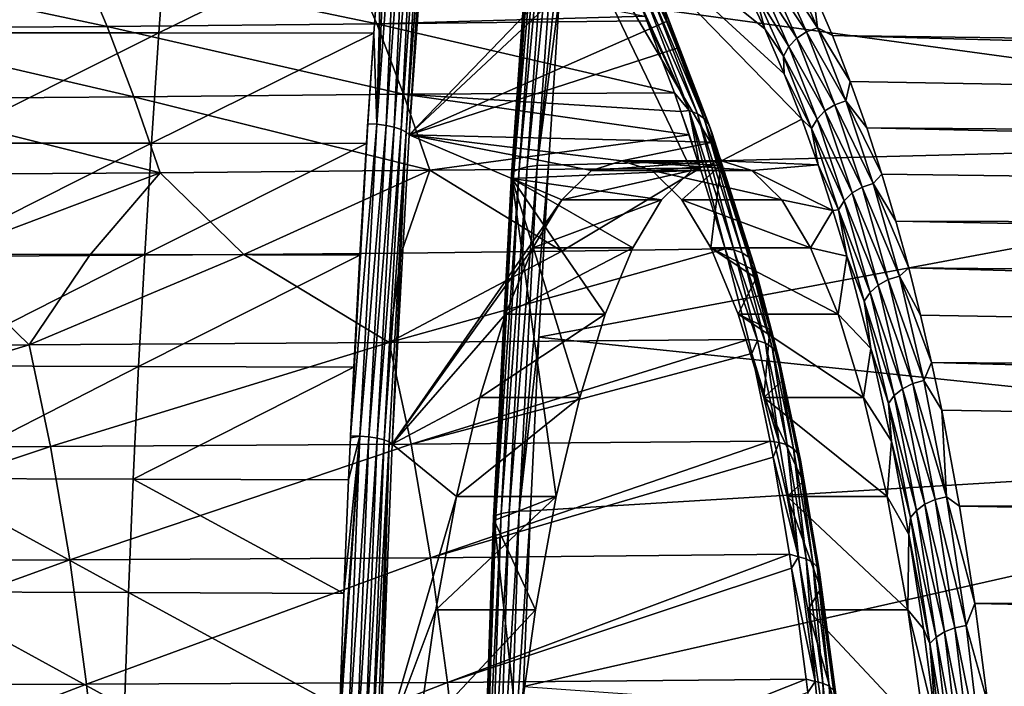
# Model space of a CAD drawing. Header units: metres. Extents: x -23 to 245, y -35 to 23.
# Tile 105 of 166: x 89.04 to 100.17, y 8.05 to 15.58. Entities that reach past the tile are written whole.
import ezdxf

# ---------------------------------------------------------------- set-up
doc = ezdxf.new("R2010")
doc.units = ezdxf.units.M
doc.layers.add('solid_509092_SW0002', color=7, linetype='CONTINUOUS')

msp = doc.modelspace()

# ---------------------------------------------------------------- linework, layer by layer
at = {"layer": 'solid_509092_SW0002'}
for points in [[(93.075325, 14.402269, 280.527618), (93.218727, 17.826614, 279.277252), (93.128372, 16.672266, 279.72998)], [(93.075325, 14.402269, 280.527618), (93.322861, 17.821508, 279.285339), (93.218727, 17.826614, 279.277252)], [(93.177605, 14.389907, 280.509399), (93.322861, 17.821508, 279.285339), (93.075325, 14.402269, 280.527618)], [(93.177605, 14.389907, 280.509399), (93.424866, 17.806219, 279.268127), (93.322861, 17.821508, 279.285339)], [(93.27092, 14.370175, 280.46637), (93.424866, 17.806219, 279.268127), (93.177605, 14.389907, 280.509399)], [(93.27092, 14.370175, 280.46637), (93.517776, 17.781832, 279.226807), (93.424866, 17.806219, 279.268127)], [(93.348877, 14.344425, 280.40152), (93.517776, 17.781832, 279.226807), (93.27092, 14.370175, 280.46637)], [(93.348877, 14.344425, 280.40152), (93.594971, 17.750149, 279.164429), (93.517776, 17.781832, 279.226807)], [(93.406151, 14.31442, 280.319275), (93.594971, 17.750149, 279.164429), (93.348877, 14.344425, 280.40152)], [(93.406151, 14.31442, 280.319275), (93.651978, 17.712919, 279.084442), (93.594971, 17.750149, 279.164429)], [(93.406151, 14.31442, 280.319275), (93.438828, 14.282318, 280.22522), (93.651978, 17.712919, 279.084442)], [(93.651978, 17.712919, 279.084442), (93.438828, 14.282318, 280.22522), (93.684052, 17.673149, 278.993286)], [(94.683319, 13.899898, 280.641144), (94.773369, 13.923639, 280.736145), (95.042091, 17.720932, 279.386169)], [(94.951576, 17.690718, 279.293488), (94.683319, 13.899898, 280.641144), (95.042091, 17.720932, 279.386169)], [(94.773369, 13.923639, 280.736145), (94.885971, 13.938097, 280.805511), (95.154968, 17.73933, 279.454132)], [(95.042091, 17.720932, 279.386169), (94.773369, 13.923639, 280.736145), (95.154968, 17.73933, 279.454132)], [(94.885971, 13.938097, 280.805511), (95.139771, 15.858831, 280.208771), (95.282097, 17.744612, 279.492493)], [(95.154968, 17.73933, 279.454132), (94.885971, 13.938097, 280.805511), (95.282097, 17.744612, 279.492493)], [(95.803757, 16.734072, 268.344574), (93.684052, 17.673149, 278.993286), (93.438828, 14.282318, 280.22522)], [(94.59433, 13.831817, 280.402435), (94.622192, 13.86855, 280.527222), (94.889854, 17.650827, 279.182587)], [(94.861275, 17.604082, 279.06134), (94.59433, 13.831817, 280.402435), (94.889854, 17.650827, 279.182587)], [(94.861275, 17.604082, 279.06134), (94.601517, 13.791507, 280.276459), (94.59433, 13.831817, 280.402435)], [(94.861275, 17.604082, 279.06134), (94.86776, 17.554045, 278.938965), (94.601517, 13.791507, 280.276459)], [(94.622192, 13.86855, 280.527222), (94.683319, 13.899898, 280.641144), (94.951576, 17.690718, 279.293488)], [(94.889854, 17.650827, 279.182587), (94.622192, 13.86855, 280.527222), (94.951576, 17.690718, 279.293488)], [(95.139771, 15.858831, 280.208771), (106.929977, 14.246944, 282.733948), (107.188087, 17.64937, 281.518524)], [(96.630043, 13.878824, 270.085815), (94.601517, 13.791507, 280.276459), (94.86776, 17.554045, 278.938965)], [(94.86776, 17.554045, 278.938965), (97.678627, 14.971732, 264.818054), (97.878822, 14.45965, 263.812347)], [(96.972343, 13.989155, 268.366211), (94.86776, 17.554045, 278.938965), (97.878822, 14.45965, 263.812347)], [(94.86776, 17.554045, 278.938965), (97.459229, 15.479555, 265.920258), (97.678627, 14.971732, 264.818054)], [(94.86776, 17.554045, 278.938965), (97.22036, 15.982615, 267.12027), (97.459229, 15.479555, 265.920258)], [(96.972343, 13.989155, 268.366211), (96.630043, 13.878824, 270.085815), (94.86776, 17.554045, 278.938965)], [(95.886642, 16.571512, 267.928192), (95.803757, 16.734072, 268.344574), (93.438828, 14.282318, 280.22522)], [(90.699257, 16.672972, 279.239899), (88.196251, 15.435283, 279.20517), (90.608391, 15.435771, 279.686768)], [(90.699257, 16.672972, 279.239899), (88.287743, 16.670677, 278.75827), (88.196251, 15.435283, 279.20517)], [(93.128372, 16.672266, 279.72998), (90.699257, 16.672972, 279.239899), (90.608391, 15.435771, 279.686768)], [(93.128372, 16.672266, 279.72998), (90.608391, 15.435771, 279.686768), (93.039108, 15.433203, 280.177826)], [(93.075325, 14.402269, 280.527618), (93.128372, 16.672266, 279.72998), (93.039108, 15.433203, 280.177826)], [(96.347633, 15.56369, 265.612305), (95.886642, 16.571512, 267.928192), (93.438828, 14.282318, 280.22522)], [(96.337395, 15.669784, 265.592926), (95.886642, 16.571512, 267.928192), (96.347633, 15.56369, 265.612305)], [(97.76001, 16.433331, 267.004913), (150.114441, 15.978247, 278.279907), (150.416031, 15.366353, 276.764801)], [(98.001999, 15.92329, 265.789276), (97.76001, 16.433331, 267.004913), (150.416031, 15.366353, 276.764801)], [(93.071869, 15.536247, 264.026642), (89.715515, 16.238266, 264.936584), (92.763, 16.266317, 265.565826)], [(96.106812, 15.62533, 264.749451), (93.071869, 15.536247, 264.026642), (92.763, 16.266317, 265.565826)], [(90.023453, 15.506978, 263.395142), (86.675987, 16.220028, 264.305298), (89.715515, 16.238266, 264.936584)], [(90.023453, 15.506978, 263.395142), (86.980537, 15.488286, 262.759857), (86.675987, 16.220028, 264.305298)], [(93.071869, 15.536247, 264.026642), (90.023453, 15.506978, 263.395142), (89.715515, 16.238266, 264.936584)], [(97.494331, 16.107733, 266.512634), (97.604156, 16.181231, 266.504028), (97.931824, 15.448772, 264.857941)], [(97.604156, 16.181231, 266.504028), (97.728523, 16.226362, 266.510071), (98.056633, 15.492898, 264.861725)], [(97.931824, 15.448772, 264.857941), (97.604156, 16.181231, 266.504028), (98.056633, 15.492898, 264.861725)], [(98.056633, 15.492898, 264.861725), (97.728523, 16.226362, 266.510071), (98.001999, 15.92329, 265.789276)], [(97.406731, 16.011026, 266.535278), (97.494331, 16.107733, 266.512634), (97.821259, 15.376913, 264.870239)], [(97.821259, 15.376913, 264.870239), (97.494331, 16.107733, 266.512634), (97.931824, 15.448772, 264.857941)], [(96.606369, 14.556572, 262.773712), (95.983566, 15.925852, 265.368927), (96.079849, 15.926484, 265.419983)], [(96.606369, 14.556572, 262.773712), (96.106812, 15.62533, 264.749451), (95.983566, 15.925852, 265.368927)], [(96.698372, 14.522071, 262.811371), (96.079849, 15.926484, 265.419983), (96.172249, 15.890745, 265.455322)], [(96.698372, 14.522071, 262.811371), (96.606369, 14.556572, 262.773712), (96.079849, 15.926484, 265.419983)], [(97.347519, 15.897891, 266.570404), (97.459229, 15.479555, 265.920258), (97.22036, 15.982615, 267.12027)], [(97.347519, 15.897891, 266.570404), (97.406731, 16.011026, 266.535278), (97.732704, 15.28236, 264.897736)], [(97.732704, 15.28236, 264.897736), (97.406731, 16.011026, 266.535278), (97.821259, 15.376913, 264.870239)], [(98.001999, 15.92329, 265.789276), (150.416031, 15.366353, 276.764801), (150.704132, 14.694101, 275.317474)], [(98.223862, 15.407214, 264.674896), (98.001999, 15.92329, 265.789276), (150.704132, 14.694101, 275.317474)], [(98.056633, 15.492898, 264.861725), (98.001999, 15.92329, 265.789276), (98.223862, 15.407214, 264.674896)], [(94.885971, 13.938097, 280.805511), (95.013451, 13.941799, 280.844452), (95.139771, 15.858831, 280.208771)], [(95.139771, 15.858831, 280.208771), (95.013451, 13.941799, 280.844452), (106.929977, 14.246944, 282.733948)], [(96.774719, 14.466466, 262.857758), (96.172249, 15.890745, 265.455322), (96.249283, 15.83319, 265.497925)], [(96.774719, 14.466466, 262.857758), (96.698372, 14.522071, 262.811371), (96.172249, 15.890745, 265.455322)], [(96.830139, 14.393605, 262.909668), (96.249283, 15.83319, 265.497925), (96.305634, 15.757798, 265.544891)], [(96.830139, 14.393605, 262.909668), (96.774719, 14.466466, 262.857758), (96.249283, 15.83319, 265.497925)], [(97.672363, 15.171747, 264.938507), (97.459229, 15.479555, 265.920258), (97.347519, 15.897891, 266.570404)], [(97.672363, 15.171747, 264.938507), (97.347519, 15.897891, 266.570404), (97.732704, 15.28236, 264.897736)], [(96.860794, 14.30853, 262.96347), (96.305634, 15.757798, 265.544891), (96.337395, 15.669784, 265.592926)], [(96.860794, 14.30853, 262.96347), (96.830139, 14.393605, 262.909668), (96.305634, 15.757798, 265.544891)], [(96.106812, 15.62533, 264.749451), (96.127747, 15.573018, 264.644226), (93.071869, 15.536247, 264.026642)], [(96.606369, 14.556572, 262.773712), (96.127747, 15.573018, 264.644226), (96.106812, 15.62533, 264.749451)], [(96.860794, 14.30853, 262.96347), (96.337395, 15.669784, 265.592926), (96.347633, 15.56369, 265.612305)], [(90.325897, 14.711178, 261.880859), (86.980537, 15.488286, 262.759857), (90.023453, 15.506978, 263.395142)], [(90.325897, 14.711178, 261.880859), (87.279457, 14.691811, 261.242645), (86.980537, 15.488286, 262.759857)], [(93.375443, 14.741655, 262.513519), (90.023453, 15.506978, 263.395142), (93.071869, 15.536247, 264.026642)], [(93.375443, 14.741655, 262.513519), (90.325897, 14.711178, 261.880859), (90.023453, 15.506978, 263.395142)], [(96.437439, 14.756462, 263.087433), (93.071869, 15.536247, 264.026642), (96.127747, 15.573018, 264.644226)], [(93.375443, 14.741655, 262.513519), (93.071869, 15.536247, 264.026642), (96.437439, 14.756462, 263.087433)], [(96.4701, 15.264179, 264.997101), (96.347633, 15.56369, 265.612305), (93.438828, 14.282318, 280.22522)], [(96.606369, 14.556572, 262.773712), (96.437439, 14.756462, 263.087433), (96.127747, 15.573018, 264.644226)], [(96.860794, 14.30853, 262.96347), (96.347633, 15.56369, 265.612305), (96.4701, 15.264179, 264.997101)], [(97.672363, 15.171747, 264.938507), (97.678627, 14.971732, 264.818054), (97.459229, 15.479555, 265.920258)], [(97.931824, 15.448772, 264.857941), (98.056633, 15.492898, 264.861725), (98.376755, 14.666234, 263.253571)], [(98.056633, 15.492898, 264.861725), (98.223862, 15.407214, 264.674896), (98.427223, 14.886971, 263.653656)], [(98.376755, 14.666234, 263.253571), (98.056633, 15.492898, 264.861725), (98.427223, 14.886971, 263.653656)], [(90.608391, 15.435771, 279.686768), (88.111908, 14.19036, 279.618713), (90.524704, 14.188887, 280.099457)], [(90.608391, 15.435771, 279.686768), (88.196251, 15.435283, 279.20517), (88.111908, 14.19036, 279.618713)], [(93.039108, 15.433203, 280.177826), (90.608391, 15.435771, 279.686768), (90.524704, 14.188887, 280.099457)], [(93.039108, 15.433203, 280.177826), (90.524704, 14.188887, 280.099457), (92.957054, 14.18442, 280.590332)], [(92.969292, 14.378609, 280.528717), (93.039108, 15.433203, 280.177826), (92.957054, 14.18442, 280.590332)], [(92.969292, 14.378609, 280.528717), (92.971062, 14.406408, 280.519806), (93.039108, 15.433203, 280.177826)], [(93.075325, 14.402269, 280.527618), (93.039108, 15.433203, 280.177826), (92.971062, 14.406408, 280.519806)], [(97.732704, 15.28236, 264.897736), (97.821259, 15.376913, 264.870239), (98.140053, 14.553691, 263.268738)], [(97.821259, 15.376913, 264.870239), (97.931824, 15.448772, 264.857941), (98.251434, 14.623418, 263.252319)], [(98.140053, 14.553691, 263.268738), (97.821259, 15.376913, 264.870239), (98.251434, 14.623418, 263.252319)], [(98.251434, 14.623418, 263.252319), (97.931824, 15.448772, 264.857941), (98.376755, 14.666234, 263.253571)], [(98.223862, 15.407214, 264.674896), (150.704132, 14.694101, 275.317474), (150.977905, 13.95775, 273.942108)], [(98.427223, 14.886971, 263.653656), (98.223862, 15.407214, 264.674896), (150.977905, 13.95775, 273.942108)], [(96.871262, 14.200352, 262.981781), (96.4701, 15.264179, 264.997101), (93.438828, 14.282318, 280.22522)], [(96.860794, 14.30853, 262.96347), (96.4701, 15.264179, 264.997101), (96.871262, 14.200352, 262.981781)], [(97.672363, 15.171747, 264.938507), (97.732704, 15.28236, 264.897736), (98.050407, 14.461944, 263.301666)], [(98.050407, 14.461944, 263.301666), (97.732704, 15.28236, 264.897736), (98.140053, 14.553691, 263.268738)], [(97.9888, 14.354612, 263.348816), (97.678627, 14.971732, 264.818054), (97.672363, 15.171747, 264.938507)], [(97.9888, 14.354612, 263.348816), (97.672363, 15.171747, 264.938507), (98.050407, 14.461944, 263.301666)], [(97.9888, 14.354612, 263.348816), (97.878822, 14.45965, 263.812347), (97.678627, 14.971732, 264.818054)], [(98.376755, 14.666234, 263.253571), (98.427223, 14.886971, 263.653656), (98.613762, 14.363741, 262.717041)], [(98.613762, 14.363741, 262.717041), (98.427223, 14.886971, 263.653656), (150.977905, 13.95775, 273.942108)], [(90.622887, 13.85424, 260.394836), (87.279457, 14.691811, 261.242645), (90.325897, 14.711178, 261.880859)], [(93.673752, 13.885432, 261.02771), (90.325897, 14.711178, 261.880859), (93.375443, 14.741655, 262.513519)], [(93.673752, 13.885432, 261.02771), (90.622887, 13.85424, 260.394836), (90.325897, 14.711178, 261.880859)], [(96.511658, 14.548974, 262.714294), (93.375443, 14.741655, 262.513519), (96.437439, 14.756462, 263.087433)], [(96.603706, 14.28511, 262.251617), (93.375443, 14.741655, 262.513519), (96.511658, 14.548974, 262.714294)], [(96.603706, 14.28511, 262.251617), (93.673752, 13.885432, 261.02771), (93.375443, 14.741655, 262.513519)], [(96.606369, 14.556572, 262.773712), (96.511658, 14.548974, 262.714294), (96.437439, 14.756462, 263.087433)], [(90.622887, 13.85424, 260.394836), (87.5728, 13.834324, 259.754608), (87.279457, 14.691811, 261.242645)], [(98.140053, 14.553691, 263.268738), (98.251434, 14.623418, 263.252319), (98.560486, 13.693686, 261.699738)], [(98.251434, 14.623418, 263.252319), (98.376755, 14.666234, 263.253571), (98.686371, 13.734799, 261.698151)], [(98.560486, 13.693686, 261.699738), (98.251434, 14.623418, 263.252319), (98.686371, 13.734799, 261.698151)], [(98.376755, 14.666234, 263.253571), (98.613762, 14.363741, 262.717041), (98.785316, 13.8376, 261.855865)], [(98.686371, 13.734799, 261.698151), (98.376755, 14.666234, 263.253571), (98.785316, 13.8376, 261.855865)], [(96.606369, 14.556572, 262.773712), (96.7304, 13.907873, 261.615417), (96.511658, 14.548974, 262.714294)], [(96.603706, 14.28511, 262.251617), (96.511658, 14.548974, 262.714294), (96.7304, 13.907873, 261.615417)], [(96.606369, 14.556572, 262.773712), (97.010353, 12.995032, 260.212372), (96.7304, 13.907873, 261.615417)], [(96.606369, 14.556572, 262.773712), (97.11129, 12.98457, 260.239807), (97.010353, 12.995032, 260.212372)], [(96.698372, 14.522071, 262.811371), (97.11129, 12.98457, 260.239807), (96.606369, 14.556572, 262.773712)], [(96.698372, 14.522071, 262.811371), (97.202576, 12.952005, 260.280792), (97.11129, 12.98457, 260.239807)], [(96.774719, 14.466466, 262.857758), (97.202576, 12.952005, 260.280792), (96.698372, 14.522071, 262.811371)], [(98.050407, 14.461944, 263.301666), (98.140053, 14.553691, 263.268738), (98.448181, 13.626731, 261.720795)], [(98.448181, 13.626731, 261.720795), (98.140053, 14.553691, 263.268738), (98.560486, 13.693686, 261.699738)], [(92.971062, 14.406408, 280.519806), (92.814445, 11.658952, 281.309235), (92.776657, 10.883285, 281.499878)], [(93.075325, 14.402269, 280.527618), (92.971062, 14.406408, 280.519806), (92.776657, 10.883285, 281.499878)], [(93.075325, 14.402269, 280.527618), (92.776657, 10.883285, 281.499878), (92.880875, 10.880124, 281.507233)], [(92.971062, 14.406408, 280.519806), (92.882187, 12.925756, 280.967651), (92.814445, 11.658952, 281.309235)], [(93.177605, 14.389907, 280.509399), (93.075325, 14.402269, 280.527618), (92.880875, 10.880124, 281.507233)], [(93.177605, 14.389907, 280.509399), (92.880875, 10.880124, 281.507233), (92.983192, 10.870763, 281.488068)], [(92.971062, 14.406408, 280.519806), (92.957054, 14.18442, 280.590332), (92.882187, 12.925756, 280.967651)], [(92.969292, 14.378609, 280.528717), (92.957054, 14.18442, 280.590332), (92.971062, 14.406408, 280.519806)], [(93.27092, 14.370175, 280.46637), (93.177605, 14.389907, 280.509399), (92.983192, 10.870763, 281.488068)], [(93.27092, 14.370175, 280.46637), (92.983192, 10.870763, 281.488068), (93.076622, 10.855849, 281.443665)], [(93.348877, 14.344425, 280.40152), (93.27092, 14.370175, 280.46637), (93.076622, 10.855849, 281.443665)], [(96.774719, 14.466466, 262.857758), (97.277794, 12.899604, 260.332458), (97.202576, 12.952005, 260.280792)], [(96.830139, 14.393605, 262.909668), (97.277794, 12.899604, 260.332458), (96.774719, 14.466466, 262.857758)], [(96.830139, 14.393605, 262.909668), (97.331726, 12.830989, 260.391235), (97.277794, 12.899604, 260.332458)], [(96.860794, 14.30853, 262.96347), (97.331726, 12.830989, 260.391235), (96.830139, 14.393605, 262.909668)], [(96.972343, 13.989155, 268.366211), (97.878822, 14.45965, 263.812347), (98.062935, 13.94555, 262.887421)], [(97.9888, 14.354612, 263.348816), (98.062935, 13.94555, 262.887421), (97.878822, 14.45965, 263.812347)], [(97.9888, 14.354612, 263.348816), (98.050407, 14.461944, 263.301666), (98.35733, 13.53863, 261.759827)], [(98.35733, 13.53863, 261.759827), (98.050407, 14.461944, 263.301666), (98.448181, 13.626731, 261.720795)], [(98.613762, 14.363741, 262.717041), (150.977905, 13.95775, 273.942108), (151.236465, 13.153316, 272.643219)], [(98.785316, 13.8376, 261.855865), (98.613762, 14.363741, 262.717041), (151.236465, 13.153316, 272.643219)], [(93.348877, 14.344425, 280.40152), (93.076622, 10.855849, 281.443665), (93.1548, 10.836402, 281.377075)], [(93.406151, 14.31442, 280.319275), (93.348877, 14.344425, 280.40152), (93.1548, 10.836402, 281.377075)], [(93.406151, 14.31442, 280.319275), (93.1548, 10.836402, 281.377075), (93.212387, 10.813747, 281.292847)], [(93.406151, 14.31442, 280.319275), (93.212387, 10.813747, 281.292847), (93.245438, 10.789495, 281.196747)], [(93.406151, 14.31442, 280.319275), (93.245438, 10.789495, 281.196747), (93.438828, 14.282318, 280.22522)], [(95.164955, 13.549646, 271.553711), (93.438828, 14.282318, 280.22522), (93.245438, 10.789495, 281.196747)], [(95.844154, 13.989155, 268.141632), (96.871262, 14.200352, 262.981781), (93.438828, 14.282318, 280.22522)], [(95.501862, 13.878831, 269.861176), (95.844154, 13.989155, 268.141632), (93.438828, 14.282318, 280.22522)], [(95.164955, 13.549646, 271.553711), (95.501862, 13.878831, 269.861176), (93.438828, 14.282318, 280.22522)], [(96.603706, 14.28511, 262.251617), (96.7304, 13.907873, 261.615417), (93.673752, 13.885432, 261.02771)], [(96.860794, 14.30853, 262.96347), (96.871262, 14.200352, 262.981781), (97.360649, 12.750912, 260.453094)], [(96.860794, 14.30853, 262.96347), (97.360649, 12.750912, 260.453094), (97.331726, 12.830989, 260.391235)], [(98.294304, 13.435567, 261.814087), (98.062935, 13.94555, 262.887421), (97.9888, 14.354612, 263.348816)], [(98.294304, 13.435567, 261.814087), (97.9888, 14.354612, 263.348816), (98.35733, 13.53863, 261.759827)], [(90.524704, 14.188887, 280.099457), (88.111908, 14.19036, 279.618713), (88.035133, 12.935993, 279.99826)], [(90.524704, 14.188887, 280.099457), (88.035133, 12.935993, 279.99826), (90.448494, 12.932647, 280.4776)], [(92.957054, 14.18442, 280.590332), (90.524704, 14.188887, 280.099457), (90.448494, 12.932647, 280.4776)], [(92.957054, 14.18442, 280.590332), (90.448494, 12.932647, 280.4776), (92.882187, 12.925756, 280.967651)], [(94.903481, 11.998495, 281.397888), (106.740059, 10.762763, 283.68811), (106.929977, 14.246944, 282.733948)], [(95.013451, 13.941799, 280.844452), (94.903481, 11.998495, 281.397888), (106.929977, 14.246944, 282.733948)], [(95.844154, 13.989155, 268.141632), (96.961388, 13.941143, 262.529022), (96.871262, 14.200352, 262.981781)], [(97.360649, 12.750912, 260.453094), (96.871262, 14.200352, 262.981781), (96.961388, 13.941143, 262.529022)], [(94.480301, 10.004236, 281.661011), (94.570007, 10.02132, 281.757782), (94.773369, 13.923639, 280.736145)], [(94.683319, 13.899898, 280.641144), (94.480301, 10.004236, 281.661011), (94.773369, 13.923639, 280.736145)], [(94.570007, 10.02132, 281.757782), (94.682396, 10.031723, 281.828186), (94.885971, 13.938097, 280.805511)], [(94.773369, 13.923639, 280.736145), (94.570007, 10.02132, 281.757782), (94.885971, 13.938097, 280.805511)], [(94.682396, 10.031723, 281.828186), (94.903481, 11.998495, 281.397888), (95.013451, 13.941799, 280.844452)], [(94.885971, 13.938097, 280.805511), (94.682396, 10.031723, 281.828186), (95.013451, 13.941799, 280.844452)], [(96.972343, 13.989155, 268.366211), (95.844154, 13.989155, 268.141632), (95.501862, 13.878831, 269.861176)], [(96.972343, 13.989155, 268.366211), (95.501862, 13.878831, 269.861176), (96.630043, 13.878824, 270.085815)], [(95.844154, 13.989155, 268.141632), (96.186447, 13.878831, 266.422089), (96.961388, 13.941143, 262.529022)], [(97.314644, 13.878824, 266.646606), (96.186447, 13.878831, 266.422089), (95.844154, 13.989155, 268.141632)], [(97.314644, 13.878824, 266.646606), (95.844154, 13.989155, 268.141632), (96.972343, 13.989155, 268.366211)], [(96.186447, 13.878831, 266.422089), (96.523354, 13.549646, 264.729553), (96.961388, 13.941143, 262.529022)], [(96.523354, 13.549646, 264.729553), (96.849518, 13.006787, 263.091003), (96.961388, 13.941143, 262.529022)], [(96.849518, 13.006787, 263.091003), (97.36261, 12.665346, 260.513397), (96.961388, 13.941143, 262.529022)], [(97.360649, 12.750912, 260.453094), (96.961388, 13.941143, 262.529022), (97.36261, 12.665346, 260.513397)], [(97.314644, 13.878824, 266.646606), (96.972343, 13.989155, 268.366211), (98.062935, 13.94555, 262.887421)], [(97.314644, 13.878824, 266.646606), (98.062935, 13.94555, 262.887421), (98.231224, 13.429433, 262.042023)], [(98.294304, 13.435567, 261.814087), (98.231224, 13.429433, 262.042023), (98.062935, 13.94555, 262.887421)], [(90.622887, 13.85424, 260.394836), (88.112991, 12.909683, 258.364685), (87.5728, 13.834324, 259.754608)], [(90.622887, 13.85424, 260.394836), (89.823906, 12.918836, 258.725983), (88.112991, 12.909683, 258.364685)], [(90.622887, 13.85424, 260.394836), (91.569672, 12.931525, 259.092285), (89.823906, 12.918836, 258.725983)], [(93.673752, 13.885432, 261.02771), (91.569672, 12.931525, 259.092285), (90.622887, 13.85424, 260.394836)], [(93.673752, 13.885432, 261.02771), (93.349747, 12.948159, 259.462738), (91.569672, 12.931525, 259.092285)], [(93.673752, 13.885432, 261.02771), (95.163528, 12.969172, 259.836426), (93.349747, 12.948159, 259.462738)], [(96.7304, 13.907873, 261.615417), (95.163528, 12.969172, 259.836426), (93.673752, 13.885432, 261.02771)], [(94.392303, 9.955249, 281.417297), (94.41964, 9.98168, 281.5448), (94.622192, 13.86855, 280.527222)], [(94.59433, 13.831817, 280.402435), (94.392303, 9.955249, 281.417297), (94.622192, 13.86855, 280.527222)], [(94.59433, 13.831817, 280.402435), (94.400131, 9.92704, 281.288147), (94.392303, 9.955249, 281.417297)], [(94.59433, 13.831817, 280.402435), (94.601517, 13.791507, 280.276459), (94.400131, 9.92704, 281.288147)], [(94.41964, 9.98168, 281.5448), (94.480301, 10.004236, 281.661011), (94.683319, 13.899898, 280.641144)], [(94.622192, 13.86855, 280.527222), (94.41964, 9.98168, 281.5448), (94.683319, 13.899898, 280.641144)], [(96.630043, 13.878824, 270.085815), (96.293144, 13.549645, 271.77829), (94.601517, 13.791507, 280.276459)], [(96.7304, 13.907873, 261.615417), (97.010353, 12.995032, 260.212372), (95.163528, 12.969172, 259.836426)], [(96.630043, 13.878824, 270.085815), (95.501862, 13.878831, 269.861176), (95.164955, 13.549646, 271.553711)], [(96.630043, 13.878824, 270.085815), (95.164955, 13.549646, 271.553711), (96.293144, 13.549645, 271.77829)], [(97.651543, 13.549645, 264.954132), (96.523354, 13.549646, 264.729553), (96.186447, 13.878831, 266.422089)], [(97.651543, 13.549645, 264.954132), (96.186447, 13.878831, 266.422089), (97.314644, 13.878824, 266.646606)], [(97.651543, 13.549645, 264.954132), (97.314644, 13.878824, 266.646606), (98.231224, 13.429433, 262.042023)], [(98.686371, 13.734799, 261.698151), (98.785316, 13.8376, 261.855865), (98.94297, 13.309954, 261.064697)], [(98.94297, 13.309954, 261.064697), (98.785316, 13.8376, 261.855865), (151.236465, 13.153316, 272.643219)], [(95.102783, 10.197562, 277.75827), (94.400131, 9.92704, 281.288147), (94.601517, 13.791507, 280.276459)], [(95.367065, 11.317457, 276.430603), (95.102783, 10.197562, 277.75827), (94.601517, 13.791507, 280.276459)], [(95.656631, 12.258755, 274.975922), (95.367065, 11.317457, 276.430603), (94.601517, 13.791507, 280.276459)], [(95.966995, 13.006807, 273.416779), (95.656631, 12.258755, 274.975922), (94.601517, 13.791507, 280.276459)], [(96.293144, 13.549645, 271.77829), (95.966995, 13.006807, 273.416779), (94.601517, 13.791507, 280.276459)], [(98.448181, 13.626731, 261.720795), (98.560486, 13.693686, 261.699738), (98.855652, 12.647224, 260.216949)], [(98.560486, 13.693686, 261.699738), (98.686371, 13.734799, 261.698151), (98.982155, 12.686116, 260.212189)], [(98.855652, 12.647224, 260.216949), (98.560486, 13.693686, 261.699738), (98.982155, 12.686116, 260.212189)], [(98.686371, 13.734799, 261.698151), (98.94297, 13.309954, 261.064697), (99.088432, 12.779188, 260.334808)], [(98.982155, 12.686116, 260.212189), (98.686371, 13.734799, 261.698151), (99.088432, 12.779188, 260.334808)], [(98.35733, 13.53863, 261.759827), (98.448181, 13.626731, 261.720795), (98.742325, 12.583888, 260.243103)], [(98.742325, 12.583888, 260.243103), (98.448181, 13.626731, 261.720795), (98.855652, 12.647224, 260.216949)], [(94.838791, 13.006787, 273.192261), (95.164955, 13.549646, 271.553711), (93.245438, 10.789495, 281.196747)], [(96.293144, 13.549645, 271.77829), (95.164955, 13.549646, 271.553711), (94.838791, 13.006787, 273.192261)], [(96.293144, 13.549645, 271.77829), (94.838791, 13.006787, 273.192261), (95.966995, 13.006807, 273.416779)], [(97.977699, 13.006807, 263.315643), (96.849518, 13.006787, 263.091003), (96.523354, 13.549646, 264.729553)], [(97.977699, 13.006807, 263.315643), (96.523354, 13.549646, 264.729553), (97.651543, 13.549645, 264.954132)], [(97.977699, 13.006807, 263.315643), (97.651543, 13.549645, 264.954132), (98.231224, 13.429433, 262.042023)], [(98.294304, 13.435567, 261.814087), (98.35733, 13.53863, 261.759827), (98.650131, 12.500549, 260.288849)], [(98.650131, 12.500549, 260.288849), (98.35733, 13.53863, 261.759827), (98.742325, 12.583888, 260.243103)], [(97.977699, 13.006807, 263.315643), (98.231224, 13.429433, 262.042023), (98.386421, 12.911614, 261.26236)], [(98.294304, 13.435567, 261.814087), (98.386421, 12.911614, 261.26236), (98.231224, 13.429433, 262.042023)], [(98.585541, 12.403056, 260.350983), (98.386421, 12.911614, 261.26236), (98.294304, 13.435567, 261.814087)], [(98.585541, 12.403056, 260.350983), (98.294304, 13.435567, 261.814087), (98.650131, 12.500549, 260.288849)], [(98.94297, 13.309954, 261.064697), (151.236465, 13.153316, 272.643219), (151.478821, 12.276411, 271.42569)], [(99.088432, 12.779188, 260.334808), (98.94297, 13.309954, 261.064697), (151.478821, 12.276411, 271.42569)], [(90.448494, 12.932647, 280.4776), (88.035133, 12.935993, 279.99826), (87.96611, 11.672387, 280.343201)], [(90.448494, 12.932647, 280.4776), (87.96611, 11.672387, 280.343201), (90.379822, 11.667457, 280.82074)], [(89.140755, 11.910017, 257.193756), (88.112991, 12.909683, 258.364685), (89.823906, 12.918836, 258.725983)], [(89.140755, 11.910017, 257.193756), (89.823906, 12.918836, 258.725983), (91.569672, 12.931525, 259.092285)], [(93.213181, 11.935988, 258.052826), (89.140755, 11.910017, 257.193756), (91.569672, 12.931525, 259.092285)], [(92.882187, 12.925756, 280.967651), (90.448494, 12.932647, 280.4776), (90.379822, 11.667457, 280.82074)], [(92.882187, 12.925756, 280.967651), (90.379822, 11.667457, 280.82074), (92.814445, 11.658952, 281.309235)], [(93.213181, 11.935988, 258.052826), (91.569672, 12.931525, 259.092285), (93.349747, 12.948159, 259.462738)], [(93.213181, 11.935988, 258.052826), (95.163528, 12.969172, 259.836426), (97.010353, 12.995032, 260.212372)], [(97.277298, 11.969962, 258.877258), (93.213181, 11.935988, 258.052826), (97.010353, 12.995032, 260.212372)], [(93.213181, 11.935988, 258.052826), (93.349747, 12.948159, 259.462738), (95.163528, 12.969172, 259.836426)], [(94.528442, 12.258746, 274.751343), (94.838791, 13.006787, 273.192261), (93.245438, 10.789495, 281.196747)], [(95.966995, 13.006807, 273.416779), (94.838791, 13.006787, 273.192261), (94.528442, 12.258746, 274.751343)], [(95.966995, 13.006807, 273.416779), (94.528442, 12.258746, 274.751343), (95.656631, 12.258755, 274.975922)], [(98.288055, 12.258755, 261.7565), (96.849518, 13.006787, 263.091003), (97.977699, 13.006807, 263.315643)], [(96.849518, 13.006787, 263.091003), (97.159874, 12.258746, 261.531921), (97.36261, 12.665346, 260.513397)], [(98.288055, 12.258755, 261.7565), (97.159874, 12.258746, 261.531921), (96.849518, 13.006787, 263.091003)], [(97.376587, 11.961585, 258.907043), (97.277298, 11.969962, 258.877258), (97.010353, 12.995032, 260.212372)], [(97.11129, 12.98457, 260.239807), (97.376587, 11.961585, 258.907043), (97.010353, 12.995032, 260.212372)], [(97.467331, 11.931137, 258.950745), (97.376587, 11.961585, 258.907043), (97.11129, 12.98457, 260.239807)], [(97.202576, 12.952005, 260.280792), (97.467331, 11.931137, 258.950745), (97.11129, 12.98457, 260.239807)], [(97.541664, 11.882125, 259.006836), (97.467331, 11.931137, 258.950745), (97.202576, 12.952005, 260.280792)], [(97.277794, 12.899604, 260.332458), (97.541664, 11.882125, 259.006836), (97.202576, 12.952005, 260.280792)], [(98.288055, 12.258755, 261.7565), (97.977699, 13.006807, 263.315643), (98.386421, 12.911614, 261.26236)], [(89.140755, 11.910017, 257.193756), (85.066086, 11.900364, 256.322083), (88.112991, 12.909683, 258.364685)], [(97.594452, 11.817943, 259.071381), (97.541664, 11.882125, 259.006836), (97.277794, 12.899604, 260.332458)], [(97.331726, 12.830989, 260.391235), (97.594452, 11.817943, 259.071381), (97.277794, 12.899604, 260.332458)], [(97.622032, 11.743032, 259.139954), (97.594452, 11.817943, 259.071381), (97.331726, 12.830989, 260.391235)], [(97.360649, 12.750912, 260.453094), (97.622032, 11.743032, 259.139954), (97.331726, 12.830989, 260.391235)], [(98.288055, 12.258755, 261.7565), (98.386421, 12.911614, 261.26236), (98.660202, 11.870612, 259.886963)], [(98.585541, 12.403056, 260.350983), (98.660202, 11.870612, 259.886963), (98.386421, 12.911614, 261.26236)], [(97.360649, 12.750912, 260.453094), (97.36261, 12.665346, 260.513397), (97.518723, 12.084382, 259.729156)], [(97.360649, 12.750912, 260.453094), (97.518723, 12.084382, 259.729156), (97.622032, 11.743032, 259.139954)], [(98.982155, 12.686116, 260.212189), (99.088432, 12.779188, 260.334808), (99.222389, 12.246708, 259.662811)], [(99.088432, 12.779188, 260.334808), (151.478821, 12.276411, 271.42569), (151.703812, 11.321861, 270.295441)], [(99.222389, 12.246708, 259.662811), (99.088432, 12.779188, 260.334808), (151.703812, 11.321861, 270.295441)], [(97.159874, 12.258746, 261.531921), (97.518723, 12.084382, 259.729156), (97.36261, 12.665346, 260.513397)], [(98.650131, 12.500549, 260.288849), (98.742325, 12.583888, 260.243103), (99.018219, 11.414079, 258.857086)], [(98.742325, 12.583888, 260.243103), (98.855652, 12.647224, 260.216949), (99.132645, 11.472749, 258.825409)], [(99.018219, 11.414079, 258.857086), (98.742325, 12.583888, 260.243103), (99.132645, 11.472749, 258.825409)], [(98.855652, 12.647224, 260.216949), (98.982155, 12.686116, 260.212189), (99.259827, 11.508775, 258.817291)], [(99.132645, 11.472749, 258.825409), (98.855652, 12.647224, 260.216949), (99.259827, 11.508775, 258.817291)], [(98.982155, 12.686116, 260.212189), (99.222389, 12.246708, 259.662811), (99.346123, 11.711233, 259.042267)], [(99.259827, 11.508775, 258.817291), (98.982155, 12.686116, 260.212189), (99.346123, 11.711233, 259.042267)], [(98.585541, 12.403056, 260.350983), (98.650131, 12.500549, 260.288849), (98.924583, 11.33688, 258.910126)], [(98.924583, 11.33688, 258.910126), (98.650131, 12.500549, 260.288849), (99.018219, 11.414079, 258.857086)], [(98.858299, 11.24657, 258.980743), (98.660202, 11.870612, 259.886963), (98.585541, 12.403056, 260.350983)], [(98.858299, 11.24657, 258.980743), (98.585541, 12.403056, 260.350983), (98.924583, 11.33688, 258.910126)], [(94.238892, 11.317492, 276.205963), (94.528442, 12.258746, 274.751343), (93.245438, 10.789495, 281.196747)], [(95.656631, 12.258755, 274.975922), (94.528442, 12.258746, 274.751343), (94.238892, 11.317492, 276.205963)], [(95.656631, 12.258755, 274.975922), (94.238892, 11.317492, 276.205963), (95.367065, 11.317457, 276.430603)], [(98.577621, 11.317457, 260.301819), (97.159874, 12.258746, 261.531921), (98.288055, 12.258755, 261.7565)], [(97.159874, 12.258746, 261.531921), (97.449425, 11.317492, 260.077301), (97.518723, 12.084382, 259.729156)], [(98.577621, 11.317457, 260.301819), (97.449425, 11.317492, 260.077301), (97.159874, 12.258746, 261.531921)], [(98.577621, 11.317457, 260.301819), (98.288055, 12.258755, 261.7565), (98.660202, 11.870612, 259.886963)], [(99.346123, 11.711233, 259.042267), (99.222389, 12.246708, 259.662811), (151.703812, 11.321861, 270.295441)], [(97.449425, 11.317492, 260.077301), (97.658455, 11.50933, 259.027191), (97.518723, 12.084382, 259.729156)], [(97.622032, 11.743032, 259.139954), (97.518723, 12.084382, 259.729156), (97.658455, 11.50933, 259.027191)], [(89.385109, 10.763662, 255.96225), (89.140755, 11.910017, 257.193756), (93.213181, 11.935988, 258.052826)], [(93.460106, 10.789036, 256.824707), (89.385109, 10.763662, 255.96225), (93.213181, 11.935988, 258.052826)], [(93.460106, 10.789036, 256.824707), (93.213181, 11.935988, 258.052826), (97.277298, 11.969962, 258.877258)], [(93.460106, 10.789036, 256.824707), (97.277298, 11.969962, 258.877258), (97.314026, 11.81237, 258.693329)], [(94.682396, 10.031723, 281.828186), (94.810173, 10.034557, 281.867462), (94.903481, 11.998495, 281.397888)], [(94.903481, 11.998495, 281.397888), (94.810173, 10.034557, 281.867462), (106.740059, 10.762763, 283.68811)], [(97.376587, 11.961585, 258.907043), (97.314026, 11.81237, 258.693329), (97.277298, 11.969962, 258.877258)], [(97.376587, 11.961585, 258.907043), (97.62162, 10.80719, 257.676086), (97.314026, 11.81237, 258.693329)], [(97.467331, 11.931137, 258.950745), (97.62162, 10.80719, 257.676086), (97.376587, 11.961585, 258.907043)], [(97.467331, 11.931137, 258.950745), (97.711754, 10.779589, 257.722839), (97.62162, 10.80719, 257.676086)], [(97.541664, 11.882125, 259.006836), (97.711754, 10.779589, 257.722839), (97.467331, 11.931137, 258.950745)], [(85.305412, 10.753716, 255.085449), (85.066086, 11.900364, 256.322083), (89.140755, 11.910017, 257.193756)], [(89.385109, 10.763662, 255.96225), (85.305412, 10.753716, 255.085449), (89.140755, 11.910017, 257.193756)], [(97.521294, 10.824005, 257.654724), (93.460106, 10.789036, 256.824707), (97.314026, 11.81237, 258.693329)], [(97.62162, 10.80719, 257.676086), (97.521294, 10.824005, 257.654724), (97.314026, 11.81237, 258.693329)], [(97.541664, 11.882125, 259.006836), (97.785118, 10.735139, 257.783783), (97.711754, 10.779589, 257.722839)], [(97.594452, 11.817943, 259.071381), (97.785118, 10.735139, 257.783783), (97.541664, 11.882125, 259.006836)], [(97.594452, 11.817943, 259.071381), (97.836639, 10.67692, 257.854706), (97.785118, 10.735139, 257.783783)], [(97.622032, 11.743032, 259.139954), (97.836639, 10.67692, 257.854706), (97.594452, 11.817943, 259.071381)], [(98.577621, 11.317457, 260.301819), (98.660202, 11.870612, 259.886963), (98.892342, 10.823391, 258.720764)], [(98.858299, 11.24657, 258.980743), (98.892342, 10.823391, 258.720764), (98.660202, 11.870612, 259.886963)], [(97.622032, 11.743032, 259.139954), (97.658455, 11.50933, 259.027191), (97.862747, 10.608964, 257.930695)], [(97.622032, 11.743032, 259.139954), (97.862747, 10.608964, 257.930695), (97.836639, 10.67692, 257.854706)], [(99.259827, 11.508775, 258.817291), (99.346123, 11.711233, 259.042267), (99.46019, 11.173865, 258.470306)], [(99.346123, 11.711233, 259.042267), (151.703812, 11.321861, 270.295441), (151.910217, 10.284279, 269.258514)], [(99.46019, 11.173865, 258.470306), (99.346123, 11.711233, 259.042267), (151.910217, 10.284279, 269.258514)], [(90.379822, 11.667457, 280.82074), (87.96611, 11.672387, 280.343201), (87.904984, 10.39987, 280.652893)], [(90.379822, 11.667457, 280.82074), (87.904984, 10.39987, 280.652893), (90.318718, 10.393792, 281.128479)], [(92.814445, 11.658952, 281.309235), (90.379822, 11.667457, 280.82074), (90.318718, 10.393792, 281.128479)], [(92.814445, 11.658952, 281.309235), (90.318718, 10.393792, 281.128479), (92.753845, 10.384828, 281.615051)], [(92.775627, 10.861323, 281.505066), (92.814445, 11.658952, 281.309235), (92.753845, 10.384828, 281.615051)], [(92.775627, 10.861323, 281.505066), (92.776657, 10.883285, 281.499878), (92.814445, 11.658952, 281.309235)], [(97.449425, 11.317492, 260.077301), (97.893272, 10.368378, 257.847565), (97.658455, 11.50933, 259.027191)], [(97.862747, 10.608964, 257.930695), (97.658455, 11.50933, 259.027191), (97.893272, 10.368378, 257.847565)], [(99.018219, 11.414079, 258.857086), (99.132645, 11.472749, 258.825409), (99.386162, 10.161839, 257.551819)], [(99.132645, 11.472749, 258.825409), (99.259827, 11.508775, 258.817291), (99.514046, 10.194217, 257.540161)], [(99.386162, 10.161839, 257.551819), (99.132645, 11.472749, 258.825409), (99.514046, 10.194217, 257.540161)], [(99.514046, 10.194217, 257.540161), (99.259827, 11.508775, 258.817291), (99.46019, 11.173865, 258.470306)], [(98.924583, 11.33688, 258.910126), (99.018219, 11.414079, 258.857086), (99.270599, 10.109111, 257.589264)], [(99.270599, 10.109111, 257.589264), (99.018219, 11.414079, 258.857086), (99.386162, 10.161839, 257.551819)], [(93.974594, 10.197574, 277.533691), (94.238892, 11.317492, 276.205963), (93.245438, 10.789495, 281.196747)], [(95.367065, 11.317457, 276.430603), (94.238892, 11.317492, 276.205963), (93.974594, 10.197574, 277.533691)], [(95.367065, 11.317457, 276.430603), (93.974594, 10.197574, 277.533691), (95.102783, 10.197562, 277.75827)], [(97.449425, 11.317492, 260.077301), (97.713715, 10.197574, 258.749573), (97.893272, 10.368378, 257.847565)], [(98.841904, 10.197562, 258.974152), (97.713715, 10.197574, 258.749573), (97.449425, 11.317492, 260.077301)], [(98.841904, 10.197562, 258.974152), (97.449425, 11.317492, 260.077301), (98.577621, 11.317457, 260.301819)], [(98.841904, 10.197562, 258.974152), (98.577621, 11.317457, 260.301819), (98.892342, 10.823391, 258.720764)], [(98.858299, 11.24657, 258.980743), (98.924583, 11.33688, 258.910126), (99.175446, 10.03973, 257.649841)], [(99.107399, 9.958566, 257.72934), (98.892342, 10.823391, 258.720764), (98.858299, 11.24657, 258.980743)], [(99.107399, 9.958566, 257.72934), (98.858299, 11.24657, 258.980743), (99.175446, 10.03973, 257.649841)], [(99.175446, 10.03973, 257.649841), (98.924583, 11.33688, 258.910126), (99.270599, 10.109111, 257.589264)], [(99.662544, 10.089945, 257.455963), (99.46019, 11.173865, 258.470306), (151.910217, 10.284279, 269.258514)], [(99.514046, 10.194217, 257.540161), (99.46019, 11.173865, 258.470306), (99.662544, 10.089945, 257.455963)], [(92.880875, 10.880124, 281.507233), (92.653809, 7.814018, 282.119507), (92.637047, 7.292191, 282.203857)], [(92.880875, 10.880124, 281.507233), (92.637047, 7.292191, 282.203857), (92.741226, 7.290074, 282.210876)], [(92.880875, 10.880124, 281.507233), (92.700317, 9.103033, 281.885162), (92.653809, 7.814018, 282.119507)], [(92.880875, 10.880124, 281.507233), (92.753845, 10.384828, 281.615051), (92.700317, 9.103033, 281.885162)], [(92.983192, 10.870763, 281.488068), (92.880875, 10.880124, 281.507233), (92.741226, 7.290074, 282.210876)], [(92.983192, 10.870763, 281.488068), (92.741226, 7.290074, 282.210876), (92.843559, 7.283801, 282.19101)], [(92.880875, 10.880124, 281.507233), (92.775627, 10.861323, 281.505066), (92.753845, 10.384828, 281.615051)], [(92.880875, 10.880124, 281.507233), (92.776657, 10.883285, 281.499878), (92.775627, 10.861323, 281.505066)], [(93.076622, 10.855849, 281.443665), (92.983192, 10.870763, 281.488068), (92.843559, 7.283801, 282.19101)], [(93.076622, 10.855849, 281.443665), (92.843559, 7.283801, 282.19101), (92.93708, 7.273821, 282.14563)], [(93.1548, 10.836402, 281.377075), (93.076622, 10.855849, 281.443665), (92.93708, 7.273821, 282.14563)], [(93.1548, 10.836402, 281.377075), (92.93708, 7.273821, 282.14563), (93.015404, 7.260815, 282.077789)], [(93.212387, 10.813747, 281.292847), (93.1548, 10.836402, 281.377075), (93.015404, 7.260815, 282.077789)], [(93.212387, 10.813747, 281.292847), (93.015404, 7.260815, 282.077789), (93.073204, 7.245667, 281.992157)], [(93.212387, 10.813747, 281.292847), (93.073204, 7.245667, 281.992157), (93.106529, 7.229314, 281.894562)], [(93.212387, 10.813747, 281.292847), (93.106529, 7.229314, 281.894562), (93.245438, 10.789495, 281.196747)], [(93.680496, 9.505042, 255.728897), (93.460106, 10.789036, 256.824707), (97.521294, 10.824005, 257.654724)], [(93.680496, 9.505042, 255.728897), (97.521294, 10.824005, 257.654724), (97.555809, 10.640109, 257.481812)], [(97.62162, 10.80719, 257.676086), (97.555809, 10.640109, 257.481812), (97.521294, 10.824005, 257.654724)], [(97.62162, 10.80719, 257.676086), (97.839844, 9.516355, 256.579773), (97.555809, 10.640109, 257.481812)], [(97.711754, 10.779589, 257.722839), (97.839844, 9.516355, 256.579773), (97.62162, 10.80719, 257.676086)], [(98.841904, 10.197562, 258.974152), (98.892342, 10.823391, 258.720764), (99.088966, 9.769368, 257.733002)], [(99.107399, 9.958566, 257.72934), (99.088966, 9.769368, 257.733002), (98.892342, 10.823391, 258.720764)], [(85.518593, 9.471392, 253.983093), (85.305412, 10.753716, 255.085449), (89.385109, 10.763662, 255.96225)], [(89.602997, 9.481058, 254.86409), (85.518593, 9.471392, 253.983093), (89.385109, 10.763662, 255.96225)], [(89.602997, 9.481058, 254.86409), (89.385109, 10.763662, 255.96225), (93.460106, 10.789036, 256.824707)], [(93.680496, 9.505042, 255.728897), (89.602997, 9.481058, 254.86409), (93.460106, 10.789036, 256.824707)], [(93.974594, 10.197574, 277.533691), (93.245438, 10.789495, 281.196747), (93.106529, 7.229314, 281.894562)], [(94.733627, 8.051819, 282.252686), (106.603569, 7.212305, 284.37381), (106.740059, 10.762763, 283.68811)], [(94.810173, 10.034557, 281.867462), (94.733627, 8.051819, 282.252686), (106.740059, 10.762763, 283.68811)], [(97.711754, 10.779589, 257.722839), (97.929398, 9.492195, 256.629486), (97.839844, 9.516355, 256.579773)], [(97.785118, 10.735139, 257.783783), (97.929398, 9.492195, 256.629486), (97.711754, 10.779589, 257.722839)], [(97.785118, 10.735139, 257.783783), (98.001823, 9.453265, 256.695129), (97.929398, 9.492195, 256.629486)], [(97.836639, 10.67692, 257.854706), (98.001823, 9.453265, 256.695129), (97.785118, 10.735139, 257.783783)], [(97.73848, 9.546484, 256.566925), (93.680496, 9.505042, 255.728897), (97.555809, 10.640109, 257.481812)], [(97.839844, 9.516355, 256.579773), (97.73848, 9.546484, 256.566925), (97.555809, 10.640109, 257.481812)], [(97.836639, 10.67692, 257.854706), (98.052116, 9.402262, 256.772217), (98.001823, 9.453265, 256.695129)], [(97.862747, 10.608964, 257.930695), (98.052116, 9.402262, 256.772217), (97.836639, 10.67692, 257.854706)], [(97.862747, 10.608964, 257.930695), (97.893272, 10.368378, 257.847565), (98.07679, 9.342718, 256.855408)], [(97.862747, 10.608964, 257.930695), (98.07679, 9.342718, 256.855408), (98.052116, 9.402262, 256.772217)], [(87.904984, 10.39987, 280.652893), (87.851944, 9.118776, 280.926697), (90.265251, 9.112132, 281.400421)], [(90.318718, 10.393792, 281.128479), (87.904984, 10.39987, 280.652893), (90.265251, 9.112132, 281.400421)], [(90.318718, 10.393792, 281.128479), (90.265251, 9.112132, 281.400421), (92.700317, 9.103033, 281.885162)], [(92.753845, 10.384828, 281.615051), (90.318718, 10.393792, 281.128479), (92.700317, 9.103033, 281.885162)], [(97.713715, 10.197574, 258.749573), (98.092659, 9.155339, 256.845886), (97.893272, 10.368378, 257.847565)], [(98.07679, 9.342718, 256.855408), (97.893272, 10.368378, 257.847565), (98.092659, 9.155339, 256.845886)], [(99.662544, 10.089945, 257.455963), (151.910217, 10.284279, 269.258514), (152.096542, 9.15699, 268.322449)], [(93.739845, 8.917085, 278.712982), (93.974594, 10.197574, 277.533691), (93.106529, 7.229314, 281.894562)], [(95.102783, 10.197562, 277.75827), (93.974594, 10.197574, 277.533691), (93.739845, 8.917085, 278.712982)], [(95.102783, 10.197562, 277.75827), (93.739845, 8.917085, 278.712982), (94.868042, 8.917121, 278.937531)], [(95.102783, 10.197562, 277.75827), (94.868042, 8.917121, 278.937531), (94.400131, 9.92704, 281.288147)], [(97.713715, 10.197574, 258.749573), (97.948463, 8.917085, 257.570282), (98.092659, 9.155339, 256.845886)], [(99.076645, 8.917121, 257.794891), (97.948463, 8.917085, 257.570282), (97.713715, 10.197574, 258.749573)], [(99.076645, 8.917121, 257.794891), (97.713715, 10.197574, 258.749573), (98.841904, 10.197562, 258.974152)], [(99.076645, 8.917121, 257.794891), (98.841904, 10.197562, 258.974152), (99.088966, 9.769368, 257.733002)], [(99.270599, 10.109111, 257.589264), (99.386162, 10.161839, 257.551819), (99.609947, 8.711965, 256.427612)], [(99.386162, 10.161839, 257.551819), (99.514046, 10.194217, 257.540161), (99.738525, 8.739854, 256.412476)], [(99.609947, 8.711965, 256.427612), (99.386162, 10.161839, 257.551819), (99.738525, 8.739854, 256.412476)], [(99.514046, 10.194217, 257.540161), (99.662544, 10.089945, 257.455963), (99.834732, 8.987717, 256.593231)], [(99.738525, 8.739854, 256.412476), (99.514046, 10.194217, 257.540161), (99.834732, 8.987717, 256.593231)], [(94.344177, 6.032887, 282.344879), (94.433647, 6.043184, 282.44278), (94.570007, 10.02132, 281.757782)], [(94.480301, 10.004236, 281.661011), (94.344177, 6.032887, 282.344879), (94.570007, 10.02132, 281.757782)], [(94.433647, 6.043184, 282.44278), (94.545898, 6.049454, 282.513916), (94.682396, 10.031723, 281.828186)], [(94.570007, 10.02132, 281.757782), (94.433647, 6.043184, 282.44278), (94.682396, 10.031723, 281.828186)], [(94.545898, 6.049454, 282.513916), (94.733627, 8.051819, 282.252686), (94.810173, 10.034557, 281.867462)], [(94.682396, 10.031723, 281.828186), (94.545898, 6.049454, 282.513916), (94.810173, 10.034557, 281.867462)], [(99.107399, 9.958566, 257.72934), (99.175446, 10.03973, 257.649841), (99.396622, 8.606781, 256.538727)], [(99.175446, 10.03973, 257.649841), (99.270599, 10.109111, 257.589264), (99.493256, 8.666545, 256.470703)], [(99.396622, 8.606781, 256.538727), (99.175446, 10.03973, 257.649841), (99.493256, 8.666545, 256.470703)], [(99.493256, 8.666545, 256.470703), (99.270599, 10.109111, 257.589264), (99.609947, 8.711965, 256.427612)], [(99.834732, 8.987717, 256.593231), (99.662544, 10.089945, 257.455963), (152.096542, 9.15699, 268.322449)], [(94.256851, 6.00336, 282.097809), (94.283821, 6.019291, 282.227112), (94.41964, 9.98168, 281.5448)], [(94.392303, 9.955249, 281.417297), (94.256851, 6.00336, 282.097809), (94.41964, 9.98168, 281.5448)], [(94.392303, 9.955249, 281.417297), (94.265114, 5.988294, 281.966461), (94.256851, 6.00336, 282.097809)], [(94.392303, 9.955249, 281.417297), (94.400131, 9.92704, 281.288147), (94.265114, 5.988294, 281.966461)], [(94.66642, 7.495681, 279.950409), (94.265114, 5.988294, 281.966461), (94.400131, 9.92704, 281.288147)], [(94.283821, 6.019291, 282.227112), (94.344177, 6.032887, 282.344879), (94.480301, 10.004236, 281.661011)], [(94.41964, 9.98168, 281.5448), (94.283821, 6.019291, 282.227112), (94.480301, 10.004236, 281.661011)], [(94.868042, 8.917121, 278.937531), (94.66642, 7.495681, 279.950409), (94.400131, 9.92704, 281.288147)], [(99.326836, 8.536867, 256.626953), (99.088966, 9.769368, 257.733002), (99.107399, 9.958566, 257.72934)], [(99.326836, 8.536867, 256.626953), (99.107399, 9.958566, 257.72934), (99.396622, 8.606781, 256.538727)], [(99.076645, 8.917121, 257.794891), (99.088966, 9.769368, 257.733002), (99.255699, 8.700724, 256.895355)], [(99.326836, 8.536867, 256.626953), (99.255699, 8.700724, 256.895355), (99.088966, 9.769368, 257.733002)], [(85.703529, 8.068957, 253.028183), (85.518593, 9.471392, 253.983093), (89.602997, 9.481058, 254.86409)], [(89.792107, 8.076962, 253.912659), (85.703529, 8.068957, 253.028183), (89.602997, 9.481058, 254.86409)], [(89.792107, 8.076962, 253.912659), (89.602997, 9.481058, 254.86409), (93.680496, 9.505042, 255.728897)], [(93.871811, 8.097695, 254.779083), (89.792107, 8.076962, 253.912659), (93.680496, 9.505042, 255.728897)], [(93.871811, 8.097695, 254.779083), (93.680496, 9.505042, 255.728897), (97.73848, 9.546484, 256.566925)], [(93.871811, 8.097695, 254.779083), (97.73848, 9.546484, 256.566925), (97.762024, 9.388743, 256.449036)], [(97.839844, 9.516355, 256.579773), (97.762024, 9.388743, 256.449036), (97.73848, 9.546484, 256.566925)], [(97.839844, 9.516355, 256.579773), (98.027962, 8.108235, 255.63475), (97.762024, 9.388743, 256.449036)], [(97.929398, 9.492195, 256.629486), (98.027962, 8.108235, 255.63475), (97.839844, 9.516355, 256.579773)], [(97.929398, 9.492195, 256.629486), (98.117035, 8.087643, 255.686859), (98.027962, 8.108235, 255.63475)], [(98.001823, 9.453265, 256.695129), (98.117035, 8.087643, 255.686859), (97.929398, 9.492195, 256.629486)], [(97.928398, 8.134782, 255.616196), (93.871811, 8.097695, 254.779083), (97.762024, 9.388743, 256.449036)], [(98.027962, 8.108235, 255.63475), (97.928398, 8.134782, 255.616196), (97.762024, 9.388743, 256.449036)], [(98.001823, 9.453265, 256.695129), (98.18869, 8.054428, 255.756393), (98.117035, 8.087643, 255.686859)], [(98.052116, 9.402262, 256.772217), (98.18869, 8.054428, 255.756393), (98.001823, 9.453265, 256.695129)], [(98.052116, 9.402262, 256.772217), (98.237976, 8.010897, 255.838547), (98.18869, 8.054428, 255.756393)], [(98.07679, 9.342718, 256.855408), (98.237976, 8.010897, 255.838547), (98.052116, 9.402262, 256.772217)], [(98.07679, 9.342718, 256.855408), (98.092659, 9.155339, 256.845886), (98.261467, 7.960066, 255.927628)], [(98.07679, 9.342718, 256.855408), (98.261467, 7.960066, 255.927628), (98.237976, 8.010897, 255.838547)], [(97.948463, 8.917085, 257.570282), (98.271767, 7.785262, 255.946121), (98.092659, 9.155339, 256.845886)], [(98.261467, 7.960066, 255.927628), (98.092659, 9.155339, 256.845886), (98.271767, 7.785262, 255.946121)], [(99.834732, 8.987717, 256.593231), (152.096542, 9.15699, 268.322449), (152.261108, 7.932524, 267.495728)], [(87.851944, 9.118776, 280.926697), (87.807343, 7.829571, 281.164185), (90.219734, 7.823033, 281.636261)], [(90.265251, 9.112132, 281.400421), (87.851944, 9.118776, 280.926697), (90.219734, 7.823033, 281.636261)], [(90.265251, 9.112132, 281.400421), (90.219734, 7.823033, 281.636261), (92.653809, 7.814018, 282.119507)], [(92.700317, 9.103033, 281.885162), (90.265251, 9.112132, 281.400421), (92.653809, 7.814018, 282.119507)], [(93.538231, 7.495651, 279.725861), (93.739845, 8.917085, 278.712982), (93.106529, 7.229314, 281.894562)], [(94.868042, 8.917121, 278.937531), (93.739845, 8.917085, 278.712982), (93.538231, 7.495651, 279.725861)], [(94.868042, 8.917121, 278.937531), (93.538231, 7.495651, 279.725861), (94.66642, 7.495681, 279.950409)], [(99.278267, 7.495681, 256.782013), (97.948463, 8.917085, 257.570282), (99.076645, 8.917121, 257.794891)], [(97.948463, 8.917085, 257.570282), (98.150085, 7.495651, 256.557404), (98.271767, 7.785262, 255.946121)], [(99.278267, 7.495681, 256.782013), (98.150085, 7.495651, 256.557404), (97.948463, 8.917085, 257.570282)], [(99.076645, 8.917121, 257.794891), (99.255699, 8.700724, 256.895355), (99.396797, 7.608137, 256.186554)], [(99.278267, 7.495681, 256.782013), (99.076645, 8.917121, 257.794891), (99.396797, 7.608137, 256.186554)], [(99.738525, 8.739854, 256.412476), (99.834732, 8.987717, 256.593231), (99.980682, 7.859636, 255.862198)], [(99.980682, 7.859636, 255.862198), (99.834732, 8.987717, 256.593231), (152.261108, 7.932524, 267.495728)], [(99.326836, 8.536867, 256.626953), (99.396797, 7.608137, 256.186554), (99.255699, 8.700724, 256.895355)], [(99.493256, 8.666545, 256.470703), (99.609947, 8.711965, 256.427612), (99.797852, 7.131571, 255.483612)], [(99.609947, 8.711965, 256.427612), (99.738525, 8.739854, 256.412476), (99.927055, 7.15422, 255.465363)], [(99.797852, 7.131571, 255.483612), (99.609947, 8.711965, 256.427612), (99.927055, 7.15422, 255.465363)], [(99.927055, 7.15422, 255.465363), (99.738525, 8.739854, 256.412476), (99.980682, 7.859636, 255.862198)], [(99.326836, 8.536867, 256.626953), (99.396622, 8.606781, 256.538727), (99.582184, 7.046155, 255.606552)], [(99.396622, 8.606781, 256.538727), (99.493256, 8.666545, 256.470703), (99.680145, 7.094687, 255.531815)], [(99.582184, 7.046155, 255.606552), (99.396622, 8.606781, 256.538727), (99.680145, 7.094687, 255.531815)], [(99.680145, 7.094687, 255.531815), (99.493256, 8.666545, 256.470703), (99.797852, 7.131571, 255.483612)], [(99.510834, 6.989379, 255.702606), (99.396797, 7.608137, 256.186554), (99.326836, 8.536867, 256.626953)], [(99.510834, 6.989379, 255.702606), (99.326836, 8.536867, 256.626953), (99.582184, 7.046155, 255.606552)], [(94.03231, 6.590762, 253.984161), (93.871811, 8.097695, 254.779083), (97.928398, 8.134782, 255.616196)], [(94.03231, 6.590762, 253.984161), (97.928398, 8.134782, 255.616196), (97.946152, 7.983988, 255.527313)], [(98.027962, 8.108235, 255.63475), (97.946152, 7.983988, 255.527313), (97.928398, 8.134782, 255.616196)], [(85.85865, 6.568319, 252.23024), (85.703529, 8.068957, 253.028183), (89.792107, 8.076962, 253.912659)], [(89.95079, 6.574189, 253.117126), (85.85865, 6.568319, 252.23024), (89.792107, 8.076962, 253.912659)], [(89.95079, 6.574189, 253.117126), (89.792107, 8.076962, 253.912659), (93.871811, 8.097695, 254.779083)], [(94.03231, 6.590762, 253.984161), (89.95079, 6.574189, 253.117126), (93.871811, 8.097695, 254.779083)], [(98.027962, 8.108235, 255.63475), (98.185173, 6.604986, 254.845001), (97.946152, 7.983988, 255.527313)], [(98.117035, 8.087643, 255.686859), (98.185173, 6.604986, 254.845001), (98.027962, 8.108235, 255.63475)], [(98.117035, 8.087643, 255.686859), (98.273849, 6.588079, 254.899048), (98.185173, 6.604986, 254.845001)], [(98.18869, 8.054428, 255.756393), (98.273849, 6.588079, 254.899048), (98.117035, 8.087643, 255.686859)], [(98.18869, 8.054428, 255.756393), (98.344887, 6.560772, 254.971725), (98.273849, 6.588079, 254.899048)], [(98.237976, 8.010897, 255.838547), (98.344887, 6.560772, 254.971725), (98.18869, 8.054428, 255.756393)]]:
    msp.add_3dface(points, dxfattribs=at)

doc.saveas('drawing.dxf')
